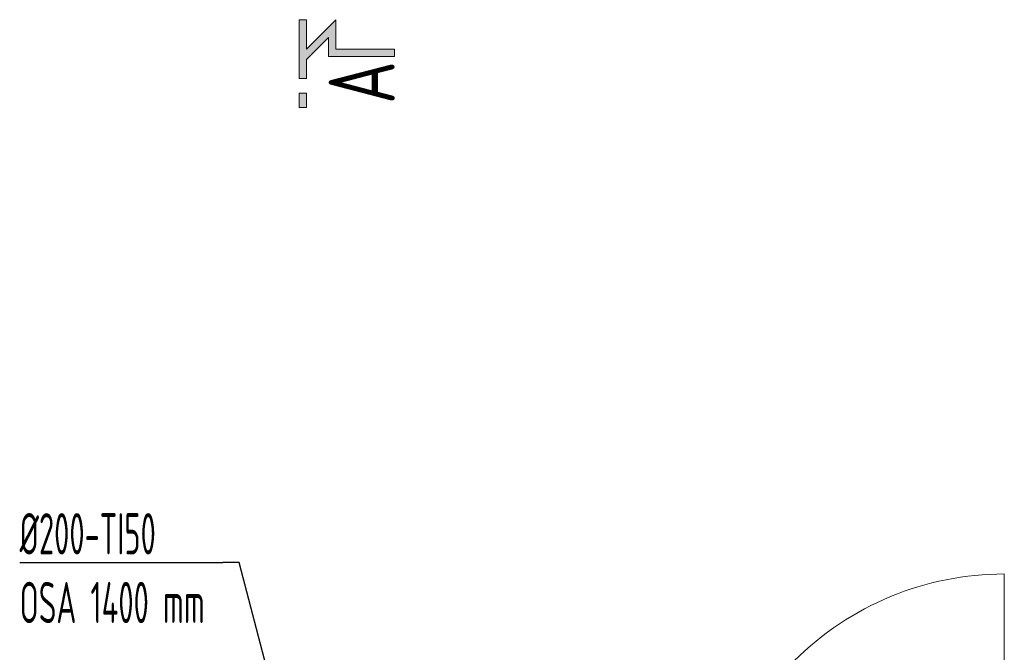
# Model space of a CAD drawing. Header units: millimetres. Extents: x 8221 to 89444, y -105166 to -5578.
# Tile 96 of 118: x 49217 to 52201, y -27327 to -25409. Entities that reach past the tile are written whole.
import ezdxf
from ezdxf.enums import TextEntityAlignment as Align

# ---------------------------------------------------------------- set-up
doc = ezdxf.new("R2010")
doc.units = ezdxf.units.MM
doc.linetypes.add('phl_thick', pattern=[0])
doc.layers.add('VZT_50 POPIS - OBECNE', color=7, linetype='Continuous', lineweight=13)
doc.layers.add('VZT_60_KOTY - DIMENZE', color=7, linetype='Continuous', lineweight=5)
doc.styles.add('EVORA_125', font='isocp.shx', dxfattribs={"width": 0.6, "height": 125})

msp = doc.modelspace()

# ---------------------------------------------------------------- hatches: boundary and pattern name
at = {"layer": 'VZT_50 POPIS - OBECNE'}
h = msp.add_hatch(color=256, dxfattribs=at)
h.dxf.hatch_style = 1
h.paths.add_polyline_path([(50353.2, -25520.5), (50353.2, -25498.3), (50175.4, -25498.3), (50175.4, -25409.4), (50086.5, -25498.3), (50086.5, -25409.4), (50064.3, -25409.4), (50064.3, -25587.2), (50086.5, -25587.2), (50086.5, -25529.7), (50153.2, -25463), (50153.2, -25520.5)])
h.paths.add_polyline_path([(50086.5, -25676), (50086.5, -25631.6), (50064.3, -25631.6), (50064.3, -25676)])

# ---------------------------------------------------------------- linework, layer by layer
at = {"layer": 'VZT_50 POPIS - OBECNE', "linetype": 'phl_thick'}
msp.add_line((52200.4, -28074.4), (52201, -27089.5), dxfattribs=at)
at = {"layer": 'VZT_50 POPIS - OBECNE'}
for points in [[(50353.2, -25498.3), (50353.2, -25520.5), (50153.2, -25520.5), (50153.2, -25463), (50086.5, -25529.7), (50086.5, -25587.2), (50064.3, -25587.2), (50064.3, -25409.4), (50086.5, -25409.4)], [(50086.5, -25409.4), (50086.5, -25498.3)], [(50086.5, -25498.3), (50175.4, -25409.4), (50175.4, -25498.3), (50353.2, -25498.3)], [(50086.5, -25631.6), (50086.5, -25676), (50064.3, -25676), (50064.3, -25631.6), (50086.5, -25631.6)]]:
    msp.add_lwpolyline(points, dxfattribs=at)
at = {"layer": 'VZT_50 POPIS - OBECNE', "linetype": 'phl_thick'}
msp.add_arc((52200.4, -27989.5), 900, 89.9625, 179.9625, dxfattribs=at)
at = {"layer": 'VZT_60_KOTY - DIMENZE', "linetype": 'ByBlock', "lineweight": -2}
msp.add_line((49882.1, -27055.1), (49832.1, -27055.1), dxfattribs=at)
for points in [[(49216.8, -27055.1), (49832.1, -27055.1)], [(49970.4, -27391.1), (49882.1, -27055.1)]]:
    msp.add_lwpolyline(points, dxfattribs=at)

# ---------------------------------------------------------------- texts
at = {"layer": 'VZT_50 POPIS - OBECNE', "style": 'EVORA_125', "width": 0.8}
msp.add_attdef('A', text='A', height=200, rotation=90, dxfattribs=at).set_placement((50413.2, -25664.5), align=Align.BOTTOM_LEFT)
at = {"layer": 'VZT_60_KOTY - DIMENZE', "linetype": 'phl_thick', "insert": (49216.8, -26905.1), "char_height": 125, "attachment_point": 1, "style": 'EVORA_125'}
msp.add_mtext('%%C200-TI50\\POSA 1400\\~mm', dxfattribs=at)

doc.saveas('drawing.dxf')
